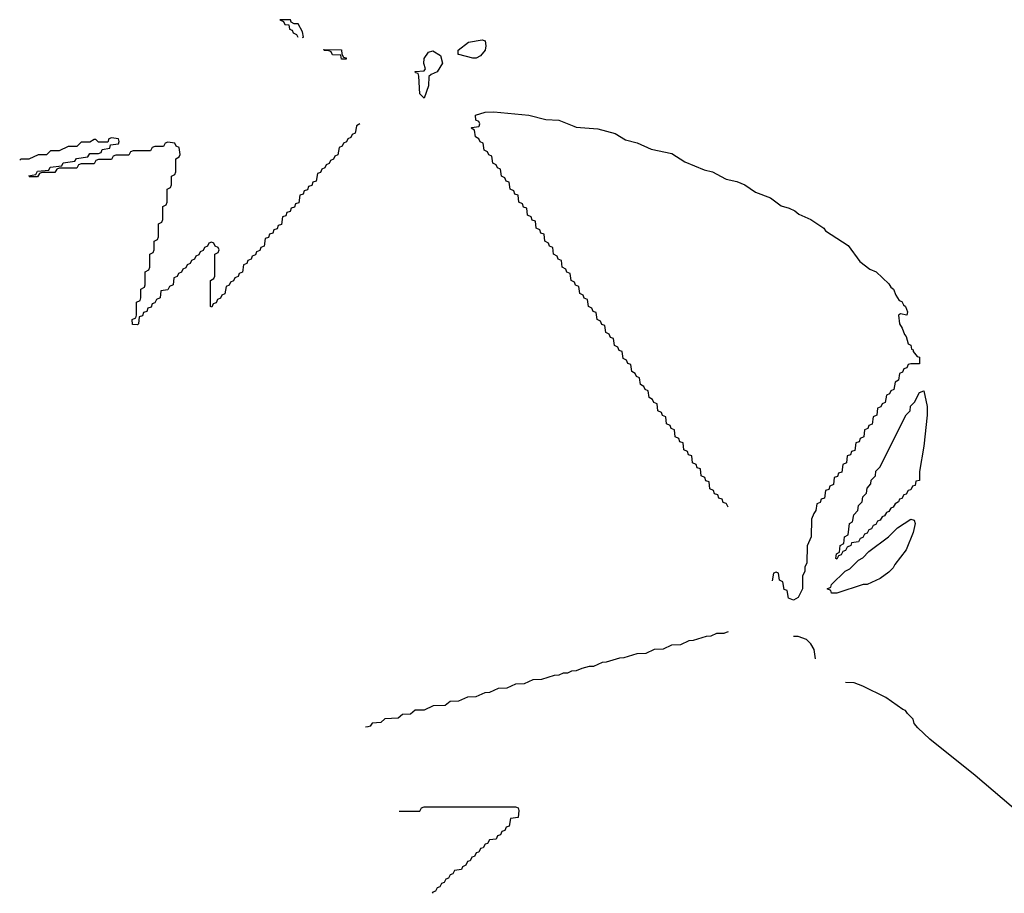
# Model space of a CAD drawing. Header units: inches. Extents: x 2550115 to 2887259, y 311850 to 494471.
# Tile 4 of 115: x 2566748 to 2571281, y 356468 to 360490. Entities that reach past the tile are written whole.
import ezdxf

# ---------------------------------------------------------------- set-up
doc = ezdxf.new("R2010")
doc.units = ezdxf.units.IN
doc.header["$MEASUREMENT"] = 0
for name, color, linetype in [('C5365', 7, 'Continuous'), ('C5366', 7, 'Continuous'), ('C5375', 7, 'Continuous')]:
    doc.layers.add(name, color=color, linetype=linetype)

msp = doc.modelspace()

# ---------------------------------------------------------------- linework, layer by layer
at = {"layer": 'C5365', "color": 6}
for points in [[(2568297.7, 360000), (2568292.7, 359967.3), (2568278, 359962), (2568272.7, 359947.3), (2568258, 359942), (2568252.7, 359927.3), (2568238, 359922), (2568232.7, 359907.3), (2568218, 359902), (2568212.7, 359867.3), (2568198, 359862), (2568192.7, 359847.3), (2568178, 359842), (2568172.7, 359827.3), (2568158, 359822), (2568152.7, 359807.3), (2568138, 359802), (2568132.7, 359787.3), (2568118, 359782), (2568112.7, 359747.3), (2568098, 359742), (2568092.7, 359727.3), (2568078, 359722), (2568072.7, 359707.3), (2568058, 359702), (2568052.7, 359687.3), (2568038, 359682), (2568032.7, 359647.3), (2568018, 359642), (2568012.7, 359627.3), (2567998, 359622), (2567992.7, 359607.3), (2567978, 359602), (2567972.7, 359587.3), (2567958, 359582), (2567952.7, 359547.3), (2567938, 359542), (2567932.7, 359527.3), (2567918, 359522), (2567912.7, 359507.3), (2567898, 359502), (2567892.7, 359487.3), (2567878, 359482), (2567872.7, 359447.3), (2567858, 359442), (2567852.7, 359427.3), (2567838, 359422), (2567832.7, 359407.3), (2567818, 359402), (2567812.7, 359387.3), (2567798, 359382), (2567792.7, 359367.3), (2567778, 359362), (2567772.7, 359327.3), (2567758, 359322), (2567752.7, 359307.3), (2567738, 359302), (2567732.7, 359287.3), (2567718, 359282), (2567712.7, 359267.3), (2567698, 359262), (2567692.7, 359227.3), (2567678, 359222), (2567672.7, 359207.3), (2567658, 359202), (2567652.7, 359187.3), (2567638, 359182), (2567632.7, 359167.3), (2567626, 359170), (2567626, 359290), (2567642, 359298), (2567646, 359310), (2567646, 359410), (2567662, 359418), (2567666, 359430), (2567662, 359442), (2567647.3, 359447.3), (2567642, 359462), (2567630, 359466), (2567618, 359462), (2567612.7, 359447.3), (2567598, 359442), (2567592.7, 359427.3), (2567578, 359422), (2567572.7, 359407.3), (2567558, 359402), (2567552.7, 359387.3), (2567538, 359382), (2567532.7, 359367.3), (2567518, 359362), (2567512.7, 359347.3), (2567498, 359342), (2567492.7, 359327.3), (2567478, 359322), (2567472.7, 359307.3), (2567458, 359302), (2567454, 359270), (2567438, 359262), (2567430, 359246), (2567398, 359242), (2567394, 359210), (2567378, 359202), (2567370, 359186), (2567358, 359182), (2567352.7, 359167.3), (2567338, 359162), (2567332.7, 359147.3), (2567318, 359142), (2567312.7, 359127.3), (2567298, 359122), (2567294, 359090), (2567290, 359086), (2567267.3, 359087.3), (2567266, 359110), (2567282, 359118), (2567286, 359130), (2567286, 359190), (2567302, 359198), (2567306, 359210), (2567306, 359250), (2567322, 359258), (2567326, 359270), (2567326, 359330), (2567342, 359338), (2567346, 359350), (2567346, 359410), (2567362, 359418), (2567366, 359430), (2567366, 359470), (2567382, 359478), (2567386, 359490), (2567386, 359550), (2567402, 359558), (2567406, 359570), (2567406, 359630), (2567422, 359638), (2567426, 359650), (2567426, 359710), (2567442, 359718), (2567446, 359730), (2567446, 359770), (2567462, 359778), (2567466, 359790), (2567466, 359850), (2567482, 359858), (2567486, 359870), (2567482, 359902), (2567467.3, 359907.3), (2567462, 359922), (2567430, 359926), (2567418, 359922), (2567410, 359906), (2567370, 359906), (2567358, 359902), (2567350, 359886), (2567270, 359886), (2567258, 359882), (2567250, 359866), (2567190, 359866), (2567178, 359862), (2567170, 359846), (2567110, 359846), (2567098, 359842), (2567090, 359826), (2567030, 359826), (2567018, 359822), (2567010, 359806), (2566930, 359806), (2566918, 359802), (2566910, 359786), (2566850, 359786), (2566838, 359782), (2566830, 359766), (2566790.7, 359767.2)], [(2570000, 358262.7), (2569987.3, 358267.3), (2569982, 358282), (2569967.3, 358287.3), (2569962, 358302), (2569947.3, 358307.3), (2569942, 358322), (2569926, 358330), (2569922, 358362), (2569907.3, 358367.3), (2569902, 358382), (2569886, 358390), (2569882, 358422), (2569867.3, 358427.3), (2569862, 358442), (2569846, 358450), (2569842, 358482), (2569827.3, 358487.3), (2569822, 358502), (2569806, 358510), (2569802, 358542), (2569787.3, 358547.3), (2569782, 358562), (2569766, 358570), (2569762, 358602), (2569747.3, 358607.3), (2569742, 358622), (2569726, 358630), (2569722, 358662), (2569707.3, 358667.3), (2569702, 358682), (2569686, 358690), (2569682, 358722), (2569667.3, 358727.3), (2569662, 358742), (2569646, 358750), (2569642, 358782), (2569627.3, 358787.3), (2569622, 358802), (2569606, 358810), (2569602, 358842), (2569587.3, 358847.3), (2569582, 358862), (2569566, 358870), (2569562, 358902), (2569547.3, 358907.3), (2569542, 358922), (2569526, 358930), (2569522, 358962), (2569507.3, 358967.3), (2569502, 358982), (2569486, 358990), (2569482, 359022), (2569467.3, 359027.3), (2569462, 359042), (2569446, 359050), (2569442, 359082), (2569427.3, 359087.3), (2569422, 359102), (2569406, 359110), (2569402, 359142), (2569387.3, 359147.3), (2569382, 359162), (2569366, 359170), (2569362, 359202), (2569347.3, 359207.3), (2569342, 359222), (2569326, 359230), (2569322, 359262), (2569307.3, 359267.3), (2569302, 359282), (2569286, 359290), (2569282, 359322), (2569267.3, 359327.3), (2569262, 359342), (2569246, 359350), (2569242, 359382), (2569227.3, 359387.3), (2569222, 359402), (2569206, 359410), (2569202, 359442), (2569187.3, 359447.3), (2569182, 359462), (2569166, 359470), (2569162, 359502), (2569147.3, 359507.3), (2569142, 359522), (2569126, 359530), (2569122, 359562), (2569107.3, 359567.3), (2569102, 359582), (2569086, 359590), (2569082, 359622), (2569067.3, 359627.3), (2569062, 359642), (2569046, 359650), (2569042, 359682), (2569027.3, 359687.3), (2569022, 359702), (2569006, 359710), (2569002, 359742), (2568987.3, 359747.3), (2568982, 359762), (2568966, 359770), (2568962, 359802), (2568947.3, 359807.3), (2568942, 359822), (2568926, 359830), (2568922, 359862), (2568907.3, 359867.3), (2568902, 359882), (2568886, 359890), (2568882, 359922), (2568867.3, 359927.3), (2568862, 359942), (2568846, 359950), (2568842, 359982), (2568826, 359990), (2568830, 359994), (2568862, 359998), (2568862.7, 360000)], [(2569299.6, 360000), (2569310, 359995.8), (2569410, 359988), (2569490, 359966), (2569537.3, 359937.3), (2569590, 359922.6), (2569654.5, 359894.5), (2569750, 359873.8), (2569810, 359836), (2569898.5, 359798.5), (2569938, 359790), (2569996.7, 359756.7), (2570000, 359756.1)], [(2566788.4, 359771.6), (2566822, 359778), (2566830, 359792), (2566882, 359798), (2566888.4, 359811.6), (2566942, 359818), (2566948.4, 359831.6), (2567002, 359838), (2567008.4, 359851.6), (2567062, 359858), (2567070, 359874), (2567110, 359874), (2567122, 359878), (2567127.3, 359892.7), (2567162, 359898), (2567166, 359914), (2567202, 359918), (2567206, 359930), (2567202, 359942), (2567170, 359946), (2567158, 359942), (2567154, 359926), (2567110, 359926), (2567098, 359938), (2567090, 359938), (2567070, 359926), (2567030, 359926), (2567010, 359906), (2566970, 359906), (2566930, 359886), (2566890, 359886), (2566871.6, 359868.4), (2566832.7, 359867.3), (2566790, 359848), (2566752.7, 359847.3), (2566747.5, 359842.9)], [(2570000, 357668.3), (2569990, 357664.7), (2569956.4, 357663.6), (2569930, 357652), (2569908.9, 357651.2), (2569848.4, 357631.6), (2569828.9, 357631.2), (2569790, 357612), (2569748.9, 357611.2), (2569710, 357592), (2569668.9, 357591.2), (2569630, 357572), (2569588.9, 357571.2), (2569530, 357552), (2569508.9, 357551.2), (2569448.4, 357531.6), (2569428.9, 357531.2), (2569390, 357512), (2569370, 357512), (2569336.4, 357503.6), (2569310, 357492), (2569288.9, 357491.2), (2569270, 357482), (2569250, 357482), (2569230, 357472), (2569208.9, 357471.2), (2569150, 357452), (2569110, 357451.3), (2569070, 357432), (2569030, 357431.3), (2568990, 357412), (2568950, 357411.3), (2568910, 357392), (2568888.9, 357391.2), (2568847.3, 357372.7), (2568808.9, 357371.2), (2568767.3, 357352.7), (2568730, 357351.3), (2568707.3, 357332.7), (2568651.6, 357331.6), (2568610, 357312), (2568568.9, 357311.2), (2568547.3, 357292.7), (2568510, 357292), (2568490, 357274), (2568428.9, 357271.2), (2568410, 357254), (2568370, 357252), (2568362, 357238), (2568350, 357234), (2568339.1, 357233.6)], [(2568495.1, 356846), (2568590, 356846), (2568598, 356862), (2568610, 356866), (2569030, 356866), (2569042, 356862), (2569046, 356850), (2569042, 356818), (2569007.3, 356812.7), (2569002, 356778), (2568987.3, 356772.7), (2568982, 356758), (2568967.3, 356752.7), (2568962, 356738), (2568947.3, 356732.7), (2568942, 356718), (2568910, 356714), (2568902, 356698), (2568890, 356694), (2568882, 356678), (2568870, 356674), (2568862, 356658), (2568850, 356654), (2568842, 356638), (2568830, 356634), (2568822, 356618), (2568810, 356614), (2568802, 356598), (2568786, 356590), (2568782, 356578), (2568750, 356574), (2568742, 356558), (2568730, 356554), (2568722, 356538), (2568710, 356534), (2568702, 356518), (2568690, 356514), (2568682, 356498), (2568670, 356494), (2568662, 356478), (2568650, 356474), (2568647.1, 356468.3)]]:
    msp.add_lwpolyline(points, dxfattribs=at)
at = {"layer": 'C5366', "color": 6}
for points in [[(2568050, 360408), (2568054, 360410), (2568050, 360434), (2568030, 360470.8), (2568011.3, 360471.3), (2567998, 360478), (2567994, 360490), (2567946, 360490), (2567962, 360482), (2567968.4, 360468.4), (2567986, 360466), (2567990, 360446), (2568002, 360442), (2568006, 360430), (2568022, 360422), (2568028.7, 360410)], [(2568862.7, 360000), (2568866, 360010), (2568862, 360022), (2568847.3, 360027.3), (2568846, 360050), (2568890, 360064.7), (2568930, 360066), (2569092, 360050), (2569170, 360030.3), (2569230, 360028), (2569299.6, 360000)], [(2568314, 360010), (2568298, 360002), (2568297.7, 360000)]]:
    msp.add_lwpolyline(points, dxfattribs=at)
for points in [[(2568850, 360313.2), (2568833.6, 360313.6), (2568769.1, 360329.1), (2568766, 360330), (2568766, 360350), (2568813.6, 360386.4), (2568876.9, 360396.9), (2568890, 360392), (2568893.7, 360370), (2568890, 360349.4), (2568870, 360323.7)], [(2568230, 360308), (2568226, 360326), (2568188, 360328), (2568182, 360342), (2568168, 360348), (2568148.8, 360348.8), (2568147.3, 360352.7), (2568230, 360351), (2568231.3, 360331.3), (2568238, 360318), (2568250, 360314), (2568250, 360308)], [(2568610, 360128), (2568589.2, 360149.2), (2568586, 360230), (2568582, 360242), (2568570, 360246), (2568568, 360252), (2568610, 360254), (2568616.4, 360263.6), (2568608.7, 360288.7), (2568610, 360312), (2568630, 360341), (2568650, 360346.8), (2568684.5, 360324.5), (2568694.8, 360290), (2568670.5, 360249.5), (2568642, 360238), (2568632, 360228), (2568630, 360186)]]:
    msp.add_lwpolyline(points, close=True, dxfattribs=at)
at = {"layer": 'C5375', "color": 6}
msp.add_line((2570010, 357672), (2570000, 357668.3), dxfattribs=at)
for points in [[(2570000, 359756.1), (2570050, 359745.5), (2570086, 359730), (2570136.2, 359696.2), (2570204.7, 359670), (2570253, 359633), (2570290, 359622.8), (2570316, 359610), (2570334.6, 359594.6), (2570390.8, 359570), (2570450, 359530.4), (2570458.4, 359518.4), (2570562.8, 359450), (2570616.5, 359376.5), (2570661.4, 359341.4), (2570690.6, 359330), (2570750, 359273.4), (2570758.5, 359258.5), (2570770.2, 359250), (2570781.1, 359221.1), (2570797.1, 359197.1), (2570810, 359192.2), (2570816.7, 359176.7), (2570826, 359170), (2570834.8, 359145.2), (2570832, 359130), (2570803.6, 359136.4), (2570794, 359130), (2570798, 359090), (2570811, 359070), (2570821, 359041), (2570830, 359032), (2570838, 358998), (2570850, 358992), (2570854, 358974), (2570862, 358970), (2570862, 358962), (2570879.6, 358939.6), (2570890, 358936), (2570890, 358906), (2570850, 358906), (2570838, 358902), (2570832.7, 358887.3), (2570818, 358882), (2570812.7, 358867.3), (2570798, 358862), (2570794, 358830), (2570778, 358822), (2570772.7, 358787.3), (2570758, 358782), (2570752.7, 358767.3), (2570738, 358762), (2570732.7, 358727.3), (2570718, 358722), (2570712.7, 358707.3), (2570698, 358702), (2570694, 358670), (2570678, 358662), (2570672.7, 358627.3), (2570658, 358622), (2570652.7, 358607.3), (2570638, 358602), (2570634, 358570), (2570618, 358562), (2570612.7, 358547.3), (2570598, 358542), (2570592.7, 358507.3), (2570578, 358502), (2570572.7, 358487.3), (2570558, 358482), (2570554, 358450), (2570538, 358442), (2570532.7, 358407.3), (2570518, 358402), (2570512.7, 358387.3), (2570498, 358382), (2570494, 358350), (2570478, 358342), (2570472.7, 358327.3), (2570458, 358322), (2570452.7, 358287.3), (2570438, 358282), (2570432.7, 358267.3), (2570418, 358262), (2570414, 358230), (2570403.6, 358216.4), (2570394, 358190), (2570392, 358110), (2570372.7, 358067.3), (2570371.3, 357990), (2570362, 357970), (2570362, 357950), (2570352, 357930), (2570351.3, 357870), (2570331.3, 357830), (2570310, 357818), (2570287.3, 357827.3), (2570282, 357862), (2570267.3, 357867.3), (2570262, 357902), (2570246, 357910), (2570242, 357942), (2570230, 357946), (2570218, 357942), (2570213, 357907)], [(2570010, 358246), (2570002, 358262), (2570000, 358262.7)], [(2570412, 357548), (2570406, 357590), (2570390, 357617.3), (2570370, 357636.3), (2570332, 357650), (2570310, 357650.5)], [(2571354.7, 356834.7), (2571147.3, 357010), (2570938.6, 357178.6), (2570882.8, 357230), (2570866, 357250), (2570861, 357270), (2570835.2, 357295.3), (2570826.8, 357310), (2570814.2, 357314.2), (2570736.3, 357370), (2570630, 357422.4), (2570590, 357437), (2570550, 357438.4)]]:
    msp.add_lwpolyline(points, dxfattribs=at)
for points in [[(2570510, 358006), (2570506, 358010), (2570508.4, 358031.6), (2570522, 358038), (2570526, 358070), (2570542, 358078), (2570546, 358110), (2570562, 358118), (2570568, 358170), (2570582, 358178), (2570588, 358210), (2570606, 358230), (2570610, 358254), (2570626, 358270), (2570630, 358294), (2570646, 358310), (2570650, 358334), (2570667.3, 358352.7), (2570668, 358370), (2570688, 358390), (2570689, 358411), (2570708, 358430), (2570828.7, 358671.3), (2570848, 358690), (2570848.7, 358711.3), (2570868, 358730), (2570890, 358774), (2570910, 358781), (2570926, 358710), (2570926, 358670), (2570910, 358526), (2570891, 358410), (2570890, 358368), (2570874, 358366), (2570870, 358346), (2570858, 358342), (2570850, 358326), (2570838, 358322), (2570830, 358306), (2570818, 358302), (2570810, 358286), (2570798, 358282), (2570794, 358270), (2570778, 358262), (2570770, 358246), (2570758, 358242), (2570750, 358226), (2570738, 358222), (2570730, 358206), (2570718, 358202), (2570710, 358186), (2570698, 358182), (2570690, 358166), (2570678, 358162), (2570670, 358146), (2570658, 358142), (2570650, 358126), (2570638, 358122), (2570630, 358106), (2570618, 358102), (2570610, 358086), (2570578, 358082), (2570574, 358070), (2570558, 358062), (2570550, 358046), (2570538, 358042), (2570530, 358026), (2570518, 358022)], [(2570510, 357849.4), (2570486, 357850), (2570482, 357862), (2570466, 357870), (2570482, 357878), (2570486, 357890), (2570548.9, 357951.2), (2570570, 357962), (2570610, 358002), (2570630, 358012), (2570658, 358042), (2570748, 358110), (2570789.3, 358150.7), (2570850, 358191.3), (2570865.4, 358185.4), (2570870.3, 358170.3), (2570862, 358130), (2570830, 358049.5), (2570777.4, 357982.6), (2570770, 357967), (2570750, 357946.6), (2570710, 357917.2), (2570650, 357889.4), (2570630.7, 357889.3)]]:
    msp.add_lwpolyline(points, close=True, dxfattribs=at)

doc.saveas('drawing.dxf')
